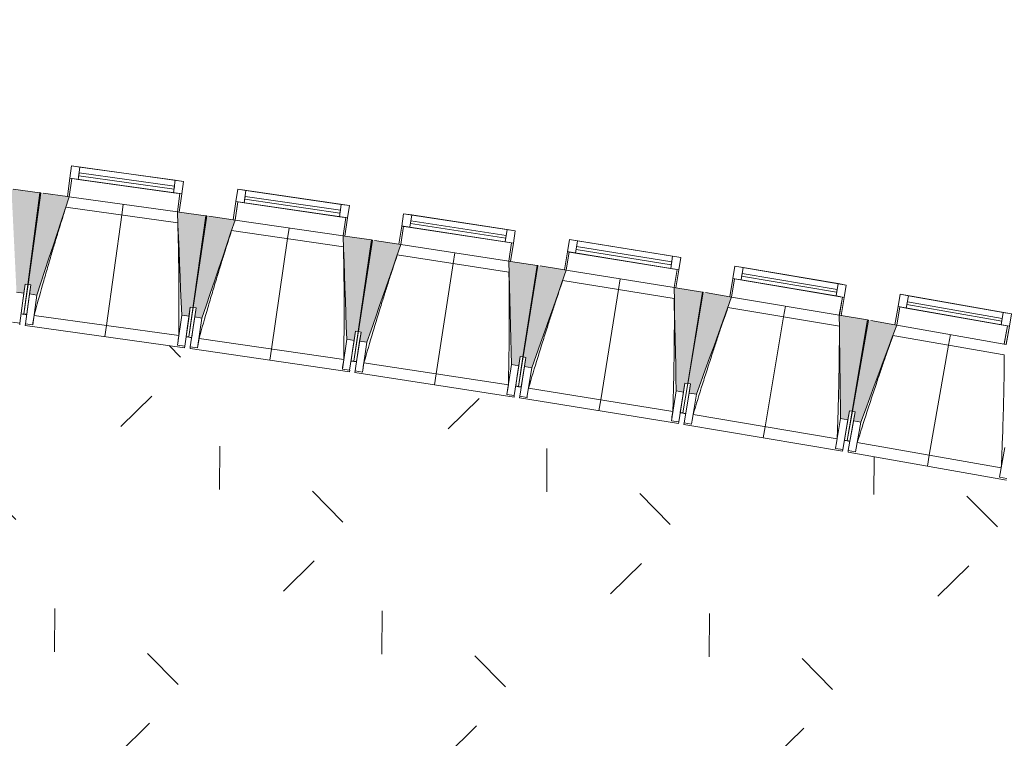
# Model space of a CAD drawing. Header units: centimetres. Extents: x -2721 to 2869, y -4046 to 286.
# Tile 10 of 29: x -462 to 69, y -3329 to -2941. Entities that reach past the tile are written whole.
import ezdxf

# ---------------------------------------------------------------- set-up
doc = ezdxf.new("R2010")
doc.units = ezdxf.units.CM
for name, color, linetype, lineweight in [('0-1', 7, 'Continuous', 5), ('ANNOTATIONS-1', 7, 'Continuous', 18), ('MENUISERIES', 7, 'Continuous', 9), ('MENUISERIES-1', 7, 'Continuous', 13), ('OSSATURE', 7, 'Continuous', 9), ('OSSATURE_C', 7, 'Continuous', 9), ('SOL-1', 7, 'Continuous', 18), ('Z', 7, 'Continuous', 9)]:
    doc.layers.add(name, color=color, linetype=linetype, lineweight=lineweight)
doc.layers.add('A-ANNO-NPLT', color=7, linetype='Continuous', lineweight=13, plot=False)
for name, color, linetype, lineweight, true_color in [('A-GLAZ-GLAS', 7, 'Continuous', 13, 0x5c63b1), ('AB1_MAC', 7, 'Continuous', 9, 0x666666), ('AB3_VEGETATION_pelouse_surface', 7, 'Continuous', 9, 0x007f3f), ('MENUISERIES-2', 7, 'Continuous', 13, 0x5c63b1), ('OSSATURE-1', 7, 'Continuous', 5, 0x787878), ('OSSATURE-2', 5, 'Continuous', 18, 0x0000ff)]:
    doc.layers.add(name, color=color, linetype=linetype, lineweight=lineweight, true_color=true_color)

# ---------------------------------------------------------------- blocks, each defined once
blk = doc.blocks.new('XXX_VIDE FENETRE - 590-389517-2021_015_1111_DCE_1_50_Etat actuel')
at = {"layer": 'A-ANNO-NPLT'}
for p, q in [((-30.51, 0), (-30.51, -10)), ((-29.51, 0), (-30.51, 0)), ((-29.51, -10), (-29.51, 0)), ((30.51, 0), (29.51, 0)), ((29.51, 0), (29.51, -10)), ((30.51, -10), (30.51, 0)), ((-30.51, -10), (-29.51, -10)), ((-26.01, -10), (-30.51, -10)), ((-30.51, -10), (-30.51, -16.75)), ((-26.01, -16.75), (-26.01, -10)), ((26.01, -10), (26.01, -16.75)), ((30.51, -10), (26.01, -10)), ((29.51, -10), (30.51, -10)), ((30.51, -16.75), (30.51, -10)), ((-30.51, -16.75), (-26.01, -16.75)), ((26.01, -16.75), (30.51, -16.75))]:
    blk.add_line(p, q, dxfattribs=at)
at = {"layer": 'A-GLAZ-GLAS'}
for p, q in [((26.01, -12), (-26.01, -12)), ((-26.01, -12), (-26.01, -13.5)), ((-26.01, -13.5), (26.01, -13.5)), ((26.01, -13.5), (26.01, -12))]:
    blk.add_line(p, q, dxfattribs=at)
at = {"layer": 'MENUISERIES-1'}
for p, q in [((-29.51, 0), (29.51, 0)), ((29.51, 0), (-29.51, 0)), ((-30.51, -10), (-30.51, -0.07)), ((-29.51, -0.07), (-29.51, -10)), ((29.51, -10), (29.51, -0.07)), ((30.51, -0.07), (30.51, -10)), ((30.51, -10), (-30.51, -10)), ((-30.51, -16.75), (-30.51, -10)), ((-30.51, -10), (30.51, -10)), ((-29.51, -10), (29.51, -10)), ((-26.01, -10), (-26.01, -16.75)), ((26.01, -10), (-26.01, -10)), ((26.01, -16.75), (26.01, -10)), ((30.51, -10), (30.51, -16.75)), ((30.51, -16.75), (-30.51, -16.75)), ((-26.01, -16.75), (26.01, -16.75))]:
    blk.add_line(p, q, dxfattribs=at)
at = {"layer": 'MENUISERIES-2'}
for p, q in [((-26.01, -13.5), (-26.01, -12)), ((-26.01, -12), (26.01, -12)), ((26.01, -13.5), (-26.01, -13.5)), ((26.01, -12), (26.01, -13.5))]:
    blk.add_line(p, q, dxfattribs=at)
blk = doc.blocks.new('B02_ARC_rvt-1-2021_015_1111_DCE_1_50_Etat actuel')
at = {"layer": 'MENUISERIES'}
for p, rotation in [((-406.49, -3040.77), 172.072855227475), ((-316.93, -3053.56), 171.6612207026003), ((-227.45, -3067), 171.249586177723), ((-138.08, -3081.07), 170.8379516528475), ((-48.81, -3095.79), 170.4263171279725), ((40.35, -3111.15), 170.0146826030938)]:
    blk.add_blockref('XXX_VIDE FENETRE - 590-389517-2021_015_1111_DCE_1_50_Etat actuel', p, dxfattribs=dict(at, rotation=rotation))
blk = doc.blocks.new('20_MUR PREFA_01 - MODULE_01 B-3165811-2021_015_1111_DCE_1_50_Etat actuel')
at = {"layer": 'Z'}
for p, q in [((0, 72.21), (0, 66.14)), ((0, 66.14), (0, 5.85)), ((0, 0.07), (0, 5.85))]:
    blk.add_line(p, q, dxfattribs=at)
blk = doc.blocks.new('B02_DC_STR_rvt-1-2021_015_1111_DCE_1_50_Etat actuel')
at = {"layer": 'OSSATURE-1'}
for points in [[(-460.21, -3088.79), (-459.56, -3083.83), (-458.07, -3084.03), (-451.53, -3034.45), (-466.89, -3032.49), (-464.18, -3088.27)], [(-453.19, -3089.75), (-435.72, -3036.7), (-451.06, -3034.51), (-457.95, -3084.03), (-456.47, -3084.24), (-457.16, -3089.19), (-456.47, -3089.29)], [(-370.99, -3101.19), (-370.3, -3096.24), (-368.81, -3096.45), (-361.91, -3046.91), (-377.26, -3044.84), (-374.95, -3100.64)], [(-363.98, -3102.2), (-346.13, -3049.28), (-361.44, -3046.98), (-368.69, -3096.45), (-367.21, -3096.67), (-367.94, -3101.62), (-367.21, -3101.72)], [(-281.85, -3114.23), (-281.13, -3109.29), (-279.65, -3109.51), (-272.39, -3060.02), (-287.73, -3057.84), (-285.81, -3113.65)], [(-274.85, -3115.29), (-256.62, -3062.51), (-271.92, -3060.09), (-279.53, -3109.51), (-278.05, -3109.74), (-278.81, -3114.68), (-275.02, -3115.26)], [(-192.82, -3127.92), (-192.06, -3122.98), (-190.58, -3123.2), (-182.97, -3073.77), (-198.29, -3071.49), (-196.77, -3127.31)], [(-185.83, -3129.02), (-167.22, -3076.37), (-182.5, -3073.85), (-190.46, -3123.21), (-188.98, -3123.45), (-189.77, -3128.39), (-187.69, -3128.72)], [(-103.88, -3142.24), (-103.09, -3137.3), (-101.61, -3137.54), (-93.64, -3088.17), (-108.94, -3085.77), (-107.83, -3141.6)], [(-96.9, -3143.4), (-77.91, -3090.88), (-93.17, -3088.24), (-101.49, -3137.55), (-100.01, -3137.8), (-100.84, -3142.73), (-100.01, -3142.87)], [(-15.05, -3157.2), (-14.22, -3152.27), (-12.74, -3152.52), (-4.43, -3103.2), (-19.71, -3100.7), (-19, -3156.54)], [(-8.08, -3158.41), (11.29, -3106.03), (-3.96, -3103.28), (-12.63, -3152.53), (-11.15, -3152.79), (-12.02, -3157.71), (-11.15, -3157.87)]]:
    blk.add_hatch(color=256, dxfattribs=at).paths.add_polyline_path(points)
at = {"layer": 'ANNOTATIONS-1'}
for p, q in [((-451.01, -3034.52), (-451.57, -3034.44)), ((-361.44, -3046.98), (-361.91, -3046.91)), ((-271.92, -3060.09), (-272.39, -3060.02)), ((-182.46, -3073.85), (-183.02, -3073.77)), ((-168.18, -3076.11), (-174.69, -3075.08)), ((-93.17, -3088.25), (-93.64, -3088.17)), ((-18.37, -3100.81), (-18.71, -3100.75)), ((-3.96, -3103.29), (-4.43, -3103.2))]:
    blk.add_line(p, q, dxfattribs=at)
at = {"layer": 'OSSATURE'}
for p, q in [((-435.72, -3036.7), (-377.26, -3044.84)), ((-377.06, -3050.71), (-437.52, -3042.29)), ((-346.13, -3049.28), (-287.73, -3057.84)), ((-287.56, -3063.71), (-347.97, -3054.86)), ((-256.62, -3062.51), (-198.29, -3071.49)), ((-198.16, -3077.35), (-258.5, -3068.07)), ((-167.22, -3076.37), (-108.95, -3085.77)), ((-459.56, -3083.83), (-460.93, -3094.23)), ((-460.17, -3099.96), (-457.95, -3084.03)), ((-458.07, -3084.03), (-460.17, -3099.97)), ((-457.91, -3094.63), (-456.47, -3084.24)), ((-108.87, -3091.64), (-169.14, -3081.92)), ((-460.21, -3088.79), (-462.34, -3104.94)), ((-459.4, -3105.33), (-457.16, -3089.19)), ((-455.44, -3105.88), (-453.19, -3089.75)), ((-460.93, -3094.23), (-461.66, -3099.77)), ((-458.68, -3100.17), (-457.91, -3094.63)), ((-77.91, -3090.88), (-19.71, -3100.7)), ((-461.69, -3099.98), (-460.2, -3100.18)), ((-460.2, -3100.17), (-458.71, -3100.37)), ((-454.71, -3100.77), (-376.51, -3111.66)), ((-374.95, -3100.64), (-377.2, -3116.77)), ((-370.3, -3096.24), (-371.74, -3106.63)), ((-371.03, -3112.36), (-368.69, -3096.45)), ((-368.81, -3096.45), (-371.03, -3112.37)), ((-368.73, -3107.05), (-367.21, -3096.67)), ((-19.67, -3106.56), (-79.87, -3096.41)), ((-462.34, -3104.94), (-466.31, -3104.42)), ((-462.34, -3104.91), (-462.46, -3105.84)), ((-459.53, -3106.22), (-459.4, -3105.3)), ((-455.44, -3105.88), (-459.4, -3105.33)), ((-455.43, -3105.85), (-455.44, -3105.88)), ((-370.99, -3101.19), (-373.23, -3117.32)), ((-370.3, -3117.73), (-367.94, -3101.62)), ((-366.34, -3118.31), (-363.98, -3102.2)), ((11.29, -3106.03), (69.42, -3116.26)), ((-459.53, -3106.22), (-373.36, -3118.22)), ((-371.74, -3106.63), (-372.51, -3112.16)), ((-369.54, -3112.58), (-368.73, -3107.05)), ((-281.13, -3109.29), (-282.65, -3119.66)), ((-279.65, -3109.51), (-281.98, -3125.41)), ((-281.97, -3125.4), (-279.53, -3109.51)), ((-279.64, -3120.1), (-278.05, -3109.74)), ((-377.2, -3116.77), (-377.2, -3116.75)), ((-373.23, -3117.32), (-377.2, -3116.77)), ((-372.54, -3112.37), (-371.06, -3112.58)), ((-371.04, -3112.47), (-371.06, -3112.58)), ((-371.06, -3112.57), (-369.57, -3112.79)), ((-365.57, -3113.21), (-287.45, -3124.66)), ((-285.81, -3113.65), (-288.17, -3129.77)), ((-281.85, -3114.23), (-284.22, -3130.35)), ((-281.28, -3130.78), (-278.81, -3114.68)), ((-277.33, -3131.39), (-274.85, -3115.29)), ((69.41, -3122.13), (9.29, -3111.55)), ((-373.23, -3117.3), (-373.36, -3118.22)), ((-370.43, -3118.63), (-370.29, -3117.71)), ((-370.43, -3118.63), (-284.35, -3131.25)), ((-366.34, -3118.31), (-370.3, -3117.73)), ((-366.33, -3118.29), (-366.34, -3118.31)), ((-282.65, -3119.66), (-283.46, -3125.2)), ((-280.49, -3125.63), (-279.64, -3120.1)), ((-283.49, -3125.4), (-282.01, -3125.62)), ((-282.01, -3125.61), (-280.52, -3125.84)), ((-276.52, -3126.3), (-198.49, -3138.31)), ((-196.77, -3127.31), (-199.25, -3143.41)), ((-192.06, -3122.98), (-193.65, -3133.34)), ((-190.58, -3123.2), (-193.02, -3139.09)), ((-193.02, -3139.08), (-190.46, -3123.21)), ((-190.65, -3133.8), (-188.98, -3123.45)), ((-288.17, -3129.77), (-288.17, -3129.75)), ((-284.22, -3130.35), (-288.17, -3129.77)), ((-284.21, -3130.33), (-284.35, -3131.25)), ((-281.42, -3131.68), (-281.28, -3130.76)), ((-281.42, -3131.68), (-195.43, -3144.91)), ((-277.33, -3131.39), (-281.28, -3130.78)), ((-277.32, -3131.37), (-277.33, -3131.39)), ((-192.82, -3127.92), (-195.3, -3144.02)), ((-192.37, -3144.47), (-189.77, -3128.39)), ((-188.42, -3145.1), (-185.83, -3129.02)), ((-193.65, -3133.34), (-194.5, -3138.87)), ((-191.54, -3139.32), (-190.65, -3133.8)), ((-103.09, -3137.3), (-104.76, -3147.66)), ((-101.61, -3137.54), (-104.17, -3153.42)), ((-104.16, -3153.41), (-101.49, -3137.55)), ((-101.75, -3148.14), (-100.01, -3137.8)), ((-199.25, -3143.41), (-199.25, -3143.38)), ((-194.54, -3139.07), (-193.05, -3139.3)), ((-193.04, -3139.2), (-193.05, -3139.3)), ((-193.05, -3139.29), (-191.57, -3139.53)), ((-187.57, -3140.02), (-109.63, -3152.59)), ((-107.83, -3141.6), (-110.43, -3157.68)), ((-103.88, -3142.24), (-106.48, -3158.32)), ((-103.55, -3158.79), (-100.84, -3142.73)), ((-195.3, -3144.02), (-199.25, -3143.41)), ((-195.29, -3143.99), (-195.43, -3144.91)), ((-192.51, -3145.36), (-192.36, -3144.44)), ((-192.51, -3145.36), (-106.62, -3159.21)), ((-188.42, -3145.1), (-192.37, -3144.47)), ((-188.41, -3145.08), (-188.42, -3145.1)), ((-104.76, -3147.66), (-105.65, -3153.18)), ((-102.68, -3153.65), (-101.75, -3148.14)), ((-99.61, -3159.46), (-96.9, -3143.4)), ((-105.68, -3153.38), (-104.2, -3153.62)), ((-104.2, -3153.61), (-102.72, -3153.86)), ((-14.22, -3152.27), (-15.97, -3162.61)), ((-12.74, -3152.52), (-15.42, -3168.37)), ((-15.41, -3168.36), (-12.63, -3152.53)), ((-12.97, -3163.12), (-11.15, -3152.79)), ((-110.43, -3157.68), (-110.43, -3157.66)), ((-106.48, -3158.32), (-110.43, -3157.68)), ((-106.47, -3158.3), (-106.62, -3159.21)), ((-103.7, -3159.69), (-103.55, -3158.77)), ((-99.61, -3159.46), (-103.55, -3158.79)), ((-98.73, -3154.38), (-20.87, -3167.51)), ((-19, -3156.54), (-21.71, -3172.6)), ((-15.05, -3157.2), (-17.76, -3173.26)), ((-14.84, -3173.76), (-12.02, -3157.71)), ((-10.9, -3174.45), (-8.08, -3158.41)), ((-103.7, -3159.69), (-17.91, -3174.15)), ((-99.6, -3159.43), (-99.61, -3159.46)), ((-15.97, -3162.61), (-16.9, -3168.12)), ((-13.94, -3168.62), (-12.97, -3163.12)), ((-16.93, -3168.33), (-15.45, -3168.58)), ((-15.45, -3168.57), (-13.97, -3168.83)), ((-9.98, -3169.37), (67.77, -3183.06)), ((-21.71, -3172.6), (-21.71, -3172.57)), ((-17.76, -3173.26), (-21.71, -3172.6)), ((-17.76, -3173.24), (-17.91, -3174.15)), ((-15, -3174.65), (-14.84, -3173.73)), ((-15, -3174.65), (70.68, -3189.73)), ((-10.9, -3174.45), (-14.84, -3173.76)), ((-10.89, -3174.42), (-10.9, -3174.45)), ((69.73, -3172.11), (66.9, -3188.15)), ((66.9, -3188.15), (66.9, -3188.12)), ((70.84, -3188.84), (66.9, -3188.15))]:
    blk.add_line(p, q, dxfattribs=at)
at = {"layer": 'OSSATURE', "flags": 128}
for points in [[(-454.71, -3100.77), (-454.85, -3101.79), (-455, -3102.81), (-455.14, -3103.82), (-455.29, -3104.84), (-455.43, -3105.85)], [(-377.2, -3116.75), (-377.06, -3115.73), (-376.92, -3114.71), (-376.78, -3113.7), (-376.64, -3112.68), (-376.51, -3111.66)], [(-365.57, -3113.21), (-365.72, -3114.23), (-365.87, -3115.24), (-366.03, -3116.26), (-366.18, -3117.27), (-366.33, -3118.29)], [(-288.17, -3129.75), (-288.03, -3128.73), (-287.88, -3127.71), (-287.74, -3126.7), (-287.6, -3125.68), (-287.45, -3124.66)], [(-276.52, -3126.3), (-276.68, -3127.31), (-276.84, -3128.32), (-277, -3129.34), (-277.16, -3130.35), (-277.32, -3131.37)], [(-199.25, -3143.38), (-199.1, -3142.37), (-198.95, -3141.35), (-198.79, -3140.34), (-198.64, -3139.32), (-198.49, -3138.31)], [(-187.57, -3140.02), (-187.74, -3141.03), (-187.91, -3142.04), (-188.08, -3143.05), (-188.24, -3144.07), (-188.41, -3145.08)], [(-110.43, -3157.66), (-110.27, -3156.64), (-110.11, -3155.63), (-109.95, -3154.62), (-109.79, -3153.6), (-109.63, -3152.59)], [(-98.73, -3154.38), (-98.9, -3155.39), (-99.08, -3156.4), (-99.25, -3157.41), (-99.42, -3158.42), (-99.6, -3159.43)], [(-21.71, -3172.57), (-21.54, -3171.56), (-21.37, -3170.55), (-21.21, -3169.53), (-21.04, -3168.52), (-20.87, -3167.51)], [(-9.98, -3169.37), (-10.17, -3170.38), (-10.35, -3171.39), (-10.53, -3172.4), (-10.71, -3173.41), (-10.89, -3174.42)], [(66.9, -3188.12), (67.08, -3187.11), (67.25, -3186.1), (67.43, -3185.09), (67.6, -3184.08), (67.77, -3183.06)]]:
    blk.add_lwpolyline(points, dxfattribs=at)
at = {"layer": 'OSSATURE'}
for points, knots in [([(-437.51, -3042.29), (-438.79, -3046.32), (-440.73, -3052.55), (-443.3, -3061), (-445.44, -3068.16), (-447.71, -3075.88), (-450.88, -3086.94), (-453.19, -3095.23), (-454.71, -3100.77)], [0.0183454, 0.0183454, 0.0183454, 0.0183454, 0.2222222, 0.3333333, 0.4444444, 0.5833333, 0.7222222, 1, 1, 1, 1]), ([(-376.51, -3111.66), (-376.46, -3107.07), (-376.42, -3100.17), (-376.42, -3090.98), (-376.46, -3083.51), (-376.53, -3075.46), (-376.67, -3066.83), (-376.84, -3058.58), (-376.99, -3053.2), (-377.07, -3050.71)], [0, 0, 0, 0, 0.2222222, 0.3333333, 0.4444444, 0.5833333, 0.7222222, 0.8611111, 0.9816328, 0.9816328, 0.9816328, 0.9816328]), ([(-347.96, -3054.86), (-349.26, -3058.87), (-351.25, -3065.09), (-353.88, -3073.52), (-356.07, -3080.67), (-358.39, -3088.38), (-361.64, -3099.4), (-364.01, -3107.68), (-365.57, -3113.21)], [0.0183454, 0.0183454, 0.0183454, 0.0183454, 0.2222222, 0.3333333, 0.4444444, 0.5833333, 0.7222222, 1, 1, 1, 1]), ([(-287.45, -3124.66), (-287.37, -3120.07), (-287.28, -3113.18), (-287.22, -3103.99), (-287.2, -3096.51), (-287.22, -3088.46), (-287.29, -3079.84), (-287.4, -3071.58), (-287.52, -3066.2), (-287.57, -3063.71)], [0, 0, 0, 0, 0.2222222, 0.3333333, 0.4444444, 0.5833333, 0.7222222, 0.8611111, 0.9816328, 0.9816328, 0.9816328, 0.9816328]), ([(-258.49, -3068.07), (-259.83, -3072.07), (-261.86, -3078.28), (-264.55, -3086.69), (-266.79, -3093.82), (-269.17, -3101.51), (-272.5, -3112.51), (-274.93, -3120.78), (-276.52, -3126.3)], [0.0183454, 0.0183454, 0.0183454, 0.0183454, 0.2222222, 0.3333333, 0.4444444, 0.5833333, 0.7222222, 1, 1, 1, 1]), ([(-198.49, -3138.31), (-198.38, -3133.71), (-198.24, -3126.82), (-198.11, -3117.63), (-198.03, -3110.16), (-197.99, -3102.11), (-198, -3093.48), (-198.06, -3085.22), (-198.13, -3079.85), (-198.18, -3077.35)], [0, 0, 0, 0, 0.2222222, 0.3333333, 0.4444444, 0.5833333, 0.7222222, 0.8611111, 0.9816328, 0.9816328, 0.9816328, 0.9816328]), ([(-169.12, -3081.92), (-170.49, -3085.92), (-172.57, -3092.1), (-175.32, -3100.5), (-177.61, -3107.61), (-180.04, -3115.28), (-183.45, -3126.26), (-185.94, -3134.51), (-187.57, -3140.02)], [0.0183454, 0.0183454, 0.0183454, 0.0183454, 0.2222222, 0.3333333, 0.4444444, 0.5833333, 0.7222222, 1, 1, 1, 1]), ([(-109.63, -3152.59), (-109.49, -3147.99), (-109.3, -3141.1), (-109.1, -3131.92), (-108.97, -3124.44), (-108.87, -3116.39), (-108.82, -3107.77), (-108.82, -3099.51), (-108.85, -3094.13), (-108.88, -3091.64)], [0, 0, 0, 0, 0.2222222, 0.3333333, 0.4444444, 0.5833333, 0.7222222, 0.8611111, 0.9816328, 0.9816328, 0.9816328, 0.9816328]), ([(-79.86, -3096.41), (-81.25, -3100.4), (-83.38, -3106.57), (-86.19, -3114.95), (-88.53, -3122.04), (-91.01, -3129.7), (-94.5, -3140.65), (-97.05, -3148.88), (-98.73, -3154.38)], [0.0183454, 0.0183454, 0.0183454, 0.0183454, 0.2222222, 0.3333333, 0.4444444, 0.5833333, 0.7222222, 1, 1, 1, 1]), ([(-20.87, -3167.51), (-20.7, -3162.91), (-20.46, -3156.03), (-20.2, -3146.84), (-20.01, -3139.37), (-19.86, -3131.32), (-19.74, -3122.69), (-19.68, -3114.44), (-19.68, -3109.06), (-19.68, -3106.56)], [0, 0, 0, 0, 0.2222222, 0.3333333, 0.4444444, 0.5833333, 0.7222222, 0.8611111, 0.9816328, 0.9816328, 0.9816328, 0.9816328]), ([(9.3, -3111.55), (7.88, -3115.52), (5.71, -3121.68), (2.84, -3130.03), (0.44, -3137.11), (-2.09, -3144.75), (-5.66, -3155.68), (-8.27, -3163.89), (-9.98, -3169.37)], [0.0183454, 0.0183454, 0.0183454, 0.0183454, 0.2222222, 0.3333333, 0.4444444, 0.5833333, 0.7222222, 1, 1, 1, 1]), ([(67.77, -3183.06), (67.98, -3178.47), (68.27, -3171.59), (68.6, -3162.4), (68.83, -3154.93), (69.05, -3146.88), (69.23, -3138.26), (69.34, -3130), (69.39, -3124.63), (69.4, -3122.13)], [0, 0, 0, 0, 0.2222222, 0.3333333, 0.4444444, 0.5833333, 0.7222222, 0.8611111, 0.9816328, 0.9816328, 0.9816328, 0.9816328])]:
    blk.add_open_spline(points, degree=3, knots=knots, dxfattribs=at)
at = {"layer": 'OSSATURE_C'}
for p, q in [((-451.53, -3034.45), (-465.9, -3032.55)), ((-458.07, -3084.03), (-451.53, -3034.45)), ((-451.06, -3034.51), (-457.95, -3084.03)), ((-436.7, -3036.5), (-449.85, -3034.67)), ((-361.91, -3046.91), (-376.27, -3044.91)), ((-368.81, -3096.45), (-361.91, -3046.91)), ((-361.44, -3046.98), (-368.69, -3096.45)), ((-347.1, -3049.07), (-360.24, -3047.15)), ((-272.39, -3060.02), (-286.74, -3057.92)), ((-279.65, -3109.51), (-272.39, -3060.02)), ((-271.92, -3060.09), (-279.53, -3109.51)), ((-257.6, -3062.29), (-270.72, -3060.27)), ((-182.97, -3073.77), (-197.3, -3071.57)), ((-190.58, -3123.2), (-182.97, -3073.77)), ((-182.5, -3073.85), (-190.46, -3123.21)), ((-168.19, -3076.15), (-181.3, -3074.03)), ((-460.21, -3088.79), (-459.56, -3083.83)), ((-459.56, -3083.83), (-458.07, -3084.03)), ((-457.95, -3084.03), (-456.47, -3084.24)), ((-456.47, -3084.24), (-457.16, -3089.19)), ((-464.18, -3088.27), (-460.21, -3088.79)), ((-457.16, -3089.19), (-453.19, -3089.75)), ((-93.64, -3088.17), (-107.96, -3085.86)), ((-101.61, -3137.54), (-93.64, -3088.17)), ((-93.17, -3088.24), (-101.49, -3137.55)), ((-78.88, -3090.65), (-91.98, -3088.44)), ((-374.95, -3100.64), (-370.99, -3101.19)), ((-370.99, -3101.19), (-370.3, -3096.24)), ((-370.3, -3096.24), (-368.81, -3096.45)), ((-368.69, -3096.45), (-367.21, -3096.67)), ((-367.21, -3096.67), (-367.94, -3101.62)), ((-4.43, -3103.2), (-18.72, -3100.79)), ((-367.94, -3101.62), (-363.98, -3102.2)), ((-12.74, -3152.52), (-4.43, -3103.2)), ((-3.96, -3103.28), (-12.63, -3152.53)), ((10.32, -3105.79), (-2.76, -3103.49)), ((-281.85, -3114.23), (-281.13, -3109.29)), ((-281.13, -3109.29), (-279.65, -3109.51)), ((-279.53, -3109.51), (-278.05, -3109.74)), ((-278.05, -3109.74), (-278.81, -3114.68)), ((-285.81, -3113.65), (-281.85, -3114.23)), ((-278.81, -3114.68), (-274.85, -3115.29)), ((-196.77, -3127.31), (-192.82, -3127.92)), ((-192.82, -3127.92), (-192.06, -3122.98)), ((-192.06, -3122.98), (-190.58, -3123.2)), ((-190.46, -3123.21), (-188.98, -3123.45)), ((-188.98, -3123.45), (-189.77, -3128.39)), ((-189.77, -3128.39), (-185.83, -3129.02)), ((-103.88, -3142.24), (-103.09, -3137.3)), ((-103.09, -3137.3), (-101.61, -3137.54)), ((-101.49, -3137.55), (-100.01, -3137.8)), ((-100.01, -3137.8), (-100.84, -3142.73)), ((-107.83, -3141.6), (-103.88, -3142.24)), ((-100.84, -3142.73), (-96.9, -3143.4)), ((-15.05, -3157.2), (-14.22, -3152.27)), ((-14.22, -3152.27), (-12.74, -3152.52)), ((-12.63, -3152.53), (-11.15, -3152.79)), ((-11.15, -3152.79), (-12.02, -3157.71)), ((-19, -3156.54), (-15.05, -3157.2)), ((-12.02, -3157.71), (-8.08, -3158.41))]:
    blk.add_line(p, q, dxfattribs=at)
at = {"layer": 'OSSATURE_C', "flags": 128}
for points in [[(-453.19, -3089.75), (-451.01, -3083.11), (-448.82, -3076.47), (-446.63, -3069.83), (-444.45, -3063.19), (-442.26, -3056.55), (-440.08, -3049.92), (-437.89, -3043.28), (-435.7, -3036.64)], [(-377.27, -3044.78), (-376.98, -3051.76), (-376.69, -3058.74), (-376.4, -3065.72), (-376.11, -3072.71), (-375.82, -3079.69), (-375.53, -3086.67), (-375.24, -3093.66), (-374.95, -3100.64)], [(-363.98, -3102.2), (-361.74, -3095.58), (-359.51, -3088.95), (-357.28, -3082.33), (-355.04, -3075.71), (-352.81, -3069.09), (-350.57, -3062.46), (-348.34, -3055.84), (-346.11, -3049.22)], [(-287.73, -3057.77), (-287.49, -3064.76), (-287.25, -3071.74), (-287.01, -3078.73), (-286.77, -3085.71), (-286.53, -3092.7), (-286.29, -3099.68), (-286.05, -3106.67), (-285.81, -3113.65)], [(-274.85, -3115.29), (-272.57, -3108.68), (-270.29, -3102.08), (-268.01, -3095.47), (-265.73, -3088.87), (-263.45, -3082.26), (-261.16, -3075.65), (-258.88, -3069.05), (-256.6, -3062.44)], [(-198.29, -3071.42), (-198.1, -3078.4), (-197.91, -3085.39), (-197.72, -3092.38), (-197.53, -3099.36), (-197.34, -3106.35), (-197.15, -3113.34), (-196.96, -3120.32), (-196.77, -3127.31)], [(-185.83, -3129.02), (-183.5, -3122.43), (-181.17, -3115.84), (-178.84, -3109.25), (-176.51, -3102.67), (-174.18, -3096.08), (-171.85, -3089.49), (-169.52, -3082.9), (-167.19, -3076.31)], [(-108.95, -3085.7), (-108.81, -3092.69), (-108.67, -3099.68), (-108.53, -3106.66), (-108.39, -3113.65), (-108.25, -3120.64), (-108.11, -3127.63), (-107.97, -3134.62), (-107.83, -3141.6)], [(-96.9, -3143.4), (-94.52, -3136.82), (-92.15, -3130.25), (-89.77, -3123.68), (-87.39, -3117.11), (-85.02, -3110.53), (-82.64, -3103.96), (-80.26, -3097.39), (-77.89, -3090.81)], [(-19.71, -3100.63), (-19.62, -3107.62), (-19.53, -3114.6), (-19.44, -3121.59), (-19.35, -3128.58), (-19.27, -3135.57), (-19.18, -3142.56), (-19.09, -3149.55), (-19, -3156.54)], [(-8.08, -3158.41), (-5.65, -3151.85), (-3.23, -3145.3), (-0.81, -3138.74), (1.62, -3132.19), (4.04, -3125.63), (6.46, -3119.07), (8.89, -3112.52), (11.31, -3105.96)]]:
    blk.add_lwpolyline(points, dxfattribs=at)
at = {"layer": 'SOL-1'}
for p, q in [((-460.17, -3099.96), (-451.06, -3034.51)), ((-449.85, -3034.67), (-436.7, -3036.5)), ((-376.27, -3044.91), (-361.91, -3046.91)), ((-361.91, -3046.91), (-371.03, -3112.37)), ((-281.97, -3125.4), (-271.92, -3060.09)), ((-270.72, -3060.27), (-257.6, -3062.29)), ((-197.3, -3071.57), (-182.97, -3073.77)), ((-182.97, -3073.77), (-193.02, -3139.09)), ((-458.7, -3100.27), (-461.67, -3099.87)), ((-461.67, -3099.87), (-458.7, -3100.27)), ((-458.68, -3100.17), (-460.17, -3099.96)), ((-15.41, -3168.36), (-3.96, -3103.28)), ((-2.76, -3103.49), (10.32, -3105.79)), ((-369.56, -3112.68), (-372.53, -3112.26)), ((-372.53, -3112.26), (-369.56, -3112.68)), ((-371.03, -3112.37), (-372.51, -3112.16)), ((-283.48, -3125.29), (-280.51, -3125.74)), ((-280.49, -3125.63), (-281.97, -3125.4)), ((-194.52, -3138.96), (-191.56, -3139.43)), ((-193.02, -3139.09), (-194.5, -3138.87)), ((-191.56, -3139.43), (-193.04, -3139.2)), ((-102.7, -3153.76), (-105.66, -3153.28)), ((-105.66, -3153.28), (-102.7, -3153.76)), ((-13.96, -3168.73), (-16.91, -3168.22)), ((-16.91, -3168.22), (-13.96, -3168.73)), ((-13.94, -3168.62), (-15.41, -3168.36))]:
    blk.add_line(p, q, dxfattribs=at)
at = {"layer": 'OSSATURE-2'}
for p, rotation in [((-406.48, -3040.71), 172.0728552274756), ((-316.92, -3053.5), 171.6612207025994), ((-227.44, -3066.93), 171.2495861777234), ((-138.07, -3081), 170.8379516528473), ((-48.8, -3095.72), 170.4263171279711), ((40.36, -3111.08), 170.0146826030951)]:
    blk.add_blockref('20_MUR PREFA_01 - MODULE_01 B-3165811-2021_015_1111_DCE_1_50_Etat actuel', p, dxfattribs=dict(at, rotation=rotation))
blk = doc.blocks.new('site treso_dwg-409476-2021_015_1111_DCE_1_50_Etat actuel')
at = {"layer": 'AB3_VEGETATION_pelouse_surface'}
h = blk.add_hatch(dxfattribs=at)
h.set_pattern_fill('FP_2', color=256, style=0, pattern_type=2)
h.set_pattern_definition([(89.567, (-40335746.12, -17086458.89), (-87.71750986, 89.0534421), [23.437, -153.339]), (44.567, (-40335746.12, -17086458.89), (-87.71785487, 89.05379237), [23.438, -101.563]), (134.567, (-40335746.12, -17086458.89), (-89.05379237, -87.71785487), [23.437, -101.562])])
h.paths.add_polyline_path([(12967.15, 3826.82), (12967.15, 4231), (12948.98, 4219.21), (12785.26, 4100.96), (12696.87, 4030.84), (12600.74, 3932.68), (12250.03, 4046.31), (12288.5, 4164.47), (12294.4, 4187), (12299.48, 4209.73), (12303.74, 4232.63), (12307.16, 4255.68), (12310.01, 4281.68), (12311.8, 4307.78), (12312.53, 4333.93), (12312.19, 4360.08), (12310.8, 4386.21), (12308.34, 4412.25), (12304.1, 4427.87), (12298.67, 4443.11), (12292.09, 4457.9), (12284.39, 4472.13), (12275.61, 4485.74), (12265.82, 4498.62), (12255.07, 4510.72), (12243.42, 4521.95), (12230.94, 4532.26), (12217.7, 4541.57), (12203.79, 4549.85), (12189.28, 4557.02), (12174.27, 4563.07), (12158.83, 4567.94), (12143.07, 4571.61), (12126, 4574.13), (12110.23, 4575.26), (12109.39, 4575.26), (12098.3, 4542.26), (12092.99, 4544.04), (12092.03, 4541.2), (12097.35, 4539.42), (12069.65, 4456.94), (12064.18, 4458.78), (12063.22, 4455.94), (12068.69, 4454.1), (12040.99, 4371.63), (12035.37, 4373.5), (12034.41, 4370.67), (12040.03, 4368.78), (11987.93, 4213.67), (11831.48, 4265.19), (11833.33, 4270.8), (11830.47, 4271.73), (11828.67, 4266.1), (11745.84, 4292.72), (11747.65, 4298.34), (11744.76, 4299.15), (11743.02, 4293.62), (11660, 4319.64), (11661.77, 4325.27), (11658.9, 4326.16), (11657.12, 4320.53), (11573.98, 4345.94), (11575.7, 4351.59), (11572.8, 4352.36), (11571.14, 4346.79), (11487.76, 4371.62), (11489.45, 4377.28), (11486.57, 4378.13), (11484.92, 4372.46), (11401.37, 4396.68), (11403.01, 4402.35), (11400.1, 4403.09), (11398.52, 4397.5), (11314.79, 4421.12), (11316.4, 4426.81), (11313.51, 4427.61), (11311.94, 4421.92), (11300.45, 4425.07), (11243.46, 4204.35), (10740.93, 4334.52), (10742.25, 4340.68), (10731.41, 4343.49), (10776.59, 4558.16), (10700.71, 4575.49), (10702.03, 4581.25), (10699.08, 4581.84), (10697.82, 4576.13), (10612.88, 4594.91), (10614.14, 4600.66), (10611.21, 4601.29), (10609.98, 4595.51), (10524.89, 4613.66), (10526.13, 4619.44), (10523.18, 4620), (10522, 4614.26), (10436.78, 4631.8), (10437.97, 4637.59), (10435.02, 4638.1), (10433.88, 4632.38), (10348.55, 4649.31), (10349.69, 4655.1), (10346.74, 4655.62), (10345.64, 4649.86), (10260.18, 4666.18), (10261.29, 4671.98), (10258.33, 4672.47), (10257.28, 4666.71), (10171.7, 4682.41), (10172.77, 4688.22), (10169.81, 4688.71), (10168.79, 4682.92), (10083.11, 4698.01), (10084.13, 4703.83), (10081.17, 4704.29), (10080.19, 4698.5), (9994.4, 4712.97), (9995.39, 4718.79), (9992.42, 4719.27), (9991.48, 4713.44), (9905.59, 4727.3), (9906.53, 4733.12), (9903.57, 4733.58), (9902.67, 4727.75), (9816.68, 4740.98), (9817.58, 4746.82), (9814.61, 4747.25), (9813.76, 4741.41), (9727.68, 4754.03), (9728.53, 4759.87), (9725.56, 4760.28), (9724.75, 4754.44), (9638.58, 4766.43), (9639.39, 4772.28), (9636.42, 4772.67), (9635.65, 4766.82), (9549.39, 4778.2), (9550.17, 4784.05), (9547.18, 4784.35), (9546.46, 4778.57), (9460.13, 4789.32), (9460.86, 4795.18), (9457.88, 4795.53), (9457.19, 4789.67), (9370.78, 4799.81), (9371.47, 4805.67), (9368.49, 4806), (9367.84, 4800.13), (9281.37, 4809.65), (9282.01, 4815.52), (9279.03, 4815.83), (9278.42, 4809.95), (9191.88, 4818.85), (9192.48, 4824.72), (9189.5, 4825.01), (9188.94, 4819.13), (9102.33, 4827.4), (9102.89, 4833.28), (9101.4, 4833.48), (9101.4, 4833.41), (9099.9, 4833.55), (9099.38, 4827.66), (9012.72, 4835.32), (9013.24, 4841.2), (9011.76, 4841.44), (9011.74, 4841.32), (9010.25, 4841.44), (9009.77, 4835.56), (8923.06, 4842.58), (8923.53, 4848.47), (8920.54, 4848.6), (8920.11, 4842.8), (8833.34, 4849.21), (8833.78, 4855.1), (8830.78, 4855.3), (8830.39, 4849.4), (8667.5, 4860.25), (8677.8, 5025.96), (8683.72, 5025.59), (8683.81, 5028.59), (8677.99, 5028.95), (8683.38, 5115.78), (8689.3, 5115.41), (8689.39, 5118.41), (8683.57, 5118.78), (8688.96, 5205.61), (8694.88, 5205.24), (8694.97, 5208.24), (8689.15, 5208.6), (8694.55, 5295.44), (8700.46, 5295.07), (8700.56, 5298.07), (8694.73, 5298.43), (8700.13, 5385.26), (8706.04, 5384.89), (8706.14, 5387.89), (8700.31, 5388.26), (8705.71, 5475.09), (8711.63, 5474.72), (8711.72, 5477.72), (8705.9, 5478.08), (8711.29, 5564.92), (8717.21, 5564.55), (8717.3, 5567.02), (8711.48, 5567.45), (8713.2, 5590.39), (8790.31, 5584.62), (8791.45, 5604.69), (9031.45, 5631.57), (9038, 5710.47), (9037.76, 5710.47), (9037.75, 5710.35), (9036.25, 5710.47), (9035.79, 5704.58), (8949.06, 5711.41), (8949.52, 5717.3), (8946.93, 5717.43), (8946.51, 5711.6), (8859.74, 5717.94), (8860.16, 5723.71), (8858.66, 5723.82), (8858.56, 5723.95), (8858.55, 5723.93), (8858.54, 5723.83), (8857.04, 5723.83), (8856.67, 5718.04), (8769.85, 5723.66), (8770.23, 5729.55), (8767.19, 5729.65), (8766.85, 5723.84), (8679.99, 5728.86), (8680.34, 5734.76), (8677.39, 5734.87), (8677.1, 5729.02), (8590.21, 5733.44), (8590.51, 5739.33), (8587.52, 5739.41), (8587.26, 5733.58), (8500.34, 5737.39), (8500.6, 5743.29), (8497.61, 5743.36), (8497.39, 5737.51), (8410.45, 5740.72), (8410.67, 5746.63), (8407.68, 5746.68), (8407.5, 5740.83), (8320.54, 5743.43), (8320.72, 5749.34), (8317.72, 5749.38), (8317.59, 5743.51), (8230.61, 5745.52), (8230.63, 5751.43), (8227.76, 5751.46), (8227.66, 5745.58), (8140.67, 5746.98), (8140.67, 5752.89), (8137.86, 5752.91), (8137.81, 5747.02), (8050.81, 5747.82), (8050.82, 5753.72), (8047.81, 5753.74), (8047.8, 5747.83), (7960.79, 5748.03), (7960.79, 5753.93), (7957.75, 5753.85), (7957.72, 5747.94), (7870.78, 5747.54), (7870.7, 5753.44), (7869.25, 5753.44), (7869.19, 5753.45), (7867.69, 5753.44), (7867.75, 5747.53), (7703.14, 5745.62), (7700.57, 5912.94), (7706.5, 5913.03), (7706.45, 5916.03), (7700.52, 5915.94), (7699.19, 6002.93), (7705.12, 6003.02), (7705.07, 6006.02), (7699.14, 6005.92), (7697.81, 6092.91), (7703.74, 6093.01), (7703.69, 6096.01), (7697.76, 6095.91), (7696.43, 6182.9), (7702.36, 6182.99), (7702.31, 6185.99), (7696.38, 6185.9), (7695.05, 6272.89), (7700.98, 6272.98), (7700.93, 6275.98), (7695, 6275.89), (7693.67, 6362.88), (7699.6, 6362.97), (7699.55, 6365.97), (7693.62, 6365.88), (7691.68, 6492.83), (7676.69, 6493.34), (7658.12, 6494.97), (7639.66, 6497.6), (7601.91, 6398.97), (7570.84, 6315.01), (7538.09, 6223.1), (7506.45, 6130.81), (7475.93, 6038.14), (7446.52, 5945.11), (7418.25, 5851.73), (7391.1, 5758.01), (7377.7, 5709.57), (7377.7, 4618.13), (8967.85, 4096.82), (9816, 3826.82), (12731.24, 3826.82)])

msp = doc.modelspace()

# ---------------------------------------------------------------- block references
at = {"layer": '0-1'}
for name in ['B02_DC_STR_rvt-1-2021_015_1111_DCE_1_50_Etat actuel', 'B02_ARC_rvt-1-2021_015_1111_DCE_1_50_Etat actuel']:
    msp.add_blockref(name, (0, 0), dxfattribs=at)
at = {"layer": 'AB1_MAC'}
msp.add_blockref('site treso_dwg-409476-2021_015_1111_DCE_1_50_Etat actuel', (-10098.11, -7872.66), dxfattribs=at)

doc.saveas('drawing.dxf')
